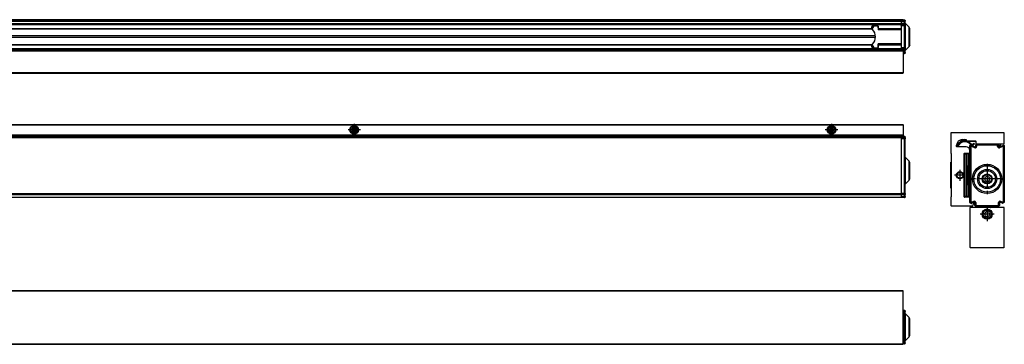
# Model space of a CAD drawing. Header units: inches. Extents: x -381 to 1766, y -418 to 176.
# Tile 19 of 19: x 1250 to 1766, y -168 to 2. Entities that reach past the tile are written whole.
import ezdxf

# ---------------------------------------------------------------- set-up
doc = ezdxf.new("R2010")
doc.units = ezdxf.units.IN
doc.linetypes.add('DOT_CENTER', pattern=[14, 12, -1, 0, -1])
doc.layers.add('1', color=7, linetype='Continuous')

# ---------------------------------------------------------------- blocks, each defined once
blk = doc.blocks.new('PERFIL_SV_870__10', base_point=(734, -168))
at = {"color": 7, "linetype": 'Continuous'}
for p, q in [((1713.25, -150.25), (1712.5, -150.25)), ((1713.25, -150.92), (1712.5, -150.92)), ((1713.25, -152.58), (1712.5, -152.58)), ((1713.25, -153.25), (1712.5, -153.25)), ((1713.25, -153.75), (1712.5, -153.75)), ((1713.25, -150.25), (1713.25, -150.92)), ((1713.25, -152.58), (1713.25, -150.92)), ((1713.25, -152.58), (1713.25, -153.25)), ((1713.25, -153.25), (1713.34, -153.27)), ((1713.25, -153.25), (1713.25, -153.75)), ((1713.34, -153.27), (1713.25, -153.25)), ((1713.5, -153.75), (1713.25, -153.75)), ((1713.25, -164.25), (1713.25, -153.75)), ((1713.35, -153.27), (1713.34, -153.27)), ((1713.43, -153.32), (1713.35, -153.27)), ((1713.47, -153.38), (1713.43, -153.32)), ((1713.48, -153.4), (1713.47, -153.38)), ((1713.5, -153.5), (1713.48, -153.4)), ((1713.5, -150.57), (1713.5, -150.5)), ((1713.5, -150.5), (1713.5, -150.57)), ((1713.5, -150.65), (1713.5, -150.57)), ((1713.5, -150.57), (1713.5, -150.65)), ((1713.5, -150.75), (1713.5, -150.65)), ((1713.5, -150.65), (1713.5, -150.75)), ((1713.5, -150.75), (1713.5, -150.8)), ((1713.5, -150.75), (1713.5, -150.8)), ((1713.5, -150.8), (1713.5, -150.84)), ((1713.5, -152.49), (1713.5, -150.84)), ((1713.79, -152.04), (1713.5, -151.34)), ((1713.5, -152.49), (1713.5, -153.5)), ((1713.5, -153.57), (1713.5, -153.5)), ((1713.5, -153.5), (1713.5, -153.57)), ((1713.5, -153.65), (1713.5, -153.57)), ((1713.5, -153.57), (1713.5, -153.65)), ((1713.5, -153.65), (1713.5, -153.75)), ((1713.5, -164.25), (1713.5, -153.75)), ((1715.71, -153.96), (1713.79, -152.04)), ((1713.79, -165.96), (1713.79, -152.04)), ((1716, -154.66), (1715.71, -153.96)), ((1715.71, -164.04), (1715.71, -153.96)), ((1716, -163.26), (1716, -154.66)), ((1713.25, -164.25), (1712.5, -164.25)), ((1713.25, -164.75), (1712.5, -164.75)), ((1713.25, -164.25), (1713.25, -164.75)), ((1713.5, -164.25), (1713.25, -164.25)), ((1713.25, -164.75), (1713.34, -164.73)), ((1713.34, -164.73), (1713.25, -164.75)), ((1713.25, -164.75), (1713.25, -165.42)), ((1713.35, -164.73), (1713.34, -164.73)), ((1713.43, -164.68), (1713.35, -164.73)), ((1713.47, -164.63), (1713.43, -164.68)), ((1713.48, -164.6), (1713.47, -164.63)), ((1713.5, -164.5), (1713.48, -164.6)), ((1713.5, -164.25), (1713.5, -164.35)), ((1713.5, -164.35), (1713.5, -164.43)), ((1713.5, -164.35), (1713.5, -164.43)), ((1713.5, -164.48), (1713.5, -164.43)), ((1713.5, -164.43), (1713.5, -164.48)), ((1713.5, -164.48), (1713.5, -164.5)), ((1713.5, -164.48), (1713.5, -164.5)), ((1713.5, -164.54), (1713.5, -164.56)), ((1713.5, -164.56), (1713.5, -165.51)), ((1713.79, -165.96), (1715.71, -164.04)), ((1715.71, -164.04), (1716, -163.26)), ((1026.39, -168), (1423.61, -168)), ((1423.61, -168), (1426.39, -168)), ((1426.39, -168), (1673.61, -168)), ((1673.61, -168), (1676.39, -168)), ((1676.39, -168), (1711.5, -168)), ((1713.25, -165.42), (1712.5, -165.42)), ((1713.25, -167.08), (1712.5, -167.08)), ((1713.25, -167.75), (1712.5, -167.75)), ((1713.25, -167.08), (1713.25, -165.42)), ((1713.25, -167.08), (1713.25, -167.75)), ((1713.48, -167.6), (1713.5, -167.5)), ((1713.5, -167.5), (1713.48, -167.6)), ((1713.5, -167.16), (1713.5, -165.51)), ((1713.5, -167.16), (1713.5, -167.2)), ((1713.5, -167.25), (1713.5, -167.2)), ((1713.5, -167.2), (1713.5, -167.25)), ((1713.5, -167.35), (1713.5, -167.25)), ((1713.5, -167.25), (1713.5, -167.35)), ((1713.5, -167.43), (1713.5, -167.35)), ((1713.5, -167.35), (1713.5, -167.43)), ((1713.5, -167.5), (1713.5, -167.43)), ((1713.5, -167.43), (1713.5, -167.5))]:
    blk.add_line(p, q, dxfattribs=at)
for centre, start, end in [((1713.25, -150.5), 0, 90), ((1713.25, -153.5), 359.9997, 69.9986), ((1713.25, -164.5), 290.0014, 0.0003), ((1713.25, -167.5), 270.0021, 337.501)]:
    blk.add_arc(centre, 0.25, start, end, dxfattribs=at)
for points, knots in [([(1713.25, -150.92), (1713.27, -150.92), (1713.32, -150.92), (1713.39, -150.91), (1713.44, -150.89), (1713.47, -150.88), (1713.48, -150.87)], [0, 0, 0, 0, 0.0726644, 0.1398582, 0.1968024, 0.2402983, 0.2402983, 0.2402983, 0.2402983]), ([(1713.25, -152.58), (1713.28, -152.58), (1713.33, -152.58), (1713.41, -152.56), (1713.46, -152.54), (1713.49, -152.52), (1713.5, -152.51)], [0, 0, 0, 0, 0.0856628, 0.1623259, 0.2226494, 0.2635238, 0.2635238, 0.2635238, 0.2635238]), ([(1713.48, -150.87), (1713.49, -150.86), (1713.5, -150.86), (1713.5, -150.84), (1713.5, -150.84)], [0, 0, 0, 0, 0.02152018, 0.03898501, 0.03898501, 0.03898501, 0.03898501]), ([(1713.5, -152.51), (1713.5, -152.51), (1713.5, -152.5), (1713.5, -152.5), (1713.5, -152.49)], [0, 0, 0, 0, 0.00192739, 0.01541912, 0.01541912, 0.01541912, 0.01541912]), ([(1713.5, -165.5), (1713.49, -165.49), (1713.47, -165.46), (1713.41, -165.44), (1713.33, -165.42), (1713.28, -165.42), (1713.25, -165.42)], [0, 0, 0, 0, 0.0454762, 0.1063277, 0.1829907, 0.2686533, 0.2686533, 0.2686533, 0.2686533]), ([(1713.48, -167.13), (1713.47, -167.12), (1713.44, -167.11), (1713.39, -167.09), (1713.32, -167.08), (1713.27, -167.08), (1713.25, -167.08)], [0, 0, 0, 0, 0.043496, 0.1004399, 0.1676333, 0.2402971, 0.2402971, 0.2402971, 0.2402971]), ([(1713.5, -167.16), (1713.5, -167.16), (1713.5, -167.14), (1713.49, -167.14), (1713.48, -167.13)], [0, 0, 0, 0, 0.01746528, 0.03898619, 0.03898619, 0.03898619, 0.03898619])]:
    blk.add_open_spline(points, degree=3, knots=knots, dxfattribs=at)
blk.add_open_spline([(1713.5, -165.51), (1713.5, -165.51), (1713.5, -165.5), (1713.5, -165.5), (1713.5, -165.5)], degree=3, dxfattribs=at)
blk = doc.blocks.new('SOPORTE_SV_870__12', base_point=(737.5, -168))
at = {"color": 7, "linetype": 'Continuous'}
for p, q in [((1712.5, -140), (737.5, -140)), ((1712.5, -140.2), (737.5, -140.2)), ((1712.5, -140.2), (1712.5, -140)), ((1712.5, -167.8), (1712.5, -140.2)), ((1240.5, -167.8), (1712.5, -167.8)), ((1240.5, -168), (1712.5, -168)), ((1712.5, -168), (1712.5, -167.8))]:
    blk.add_line(p, q, dxfattribs=at)
blk = doc.blocks.new('REGLA_SV_870__13', base_point=(734, -168))
for name, p in [('SOPORTE_SV_870__12', (737.5, -168)), ('PERFIL_SV_870__10', (734, -168))]:
    blk.add_blockref(name, p)
blk = doc.blocks.new('Superior1', base_point=(900, -154))
blk.add_blockref('REGLA_SV_870__13', (734, -168))
blk = doc.blocks.new('CABEZA_S__14', base_point=(1747.5, -117.35))
at = {"color": 7, "linetype": 'Continuous'}
for p, q in [((1765.5, -96.25), (1747.5, -96.25)), ((1747.5, -96.25), (1747.5, -117.05)), ((1754.84, -96.21), (1754.65, -96.25)), ((1755, -96.1), (1754.84, -96.21)), ((1755.11, -95.94), (1755, -96.1)), ((1755.15, -95.75), (1755.11, -95.94)), ((1755.15, -95.39), (1755.15, -95.66)), ((1756.35, -95.66), (1755.15, -95.66)), ((1755.15, -95.75), (1755.15, -95.66)), ((1756.01, -96.25), (1756.14, -96.25)), ((1756.14, -96.25), (1756.31, -96.25)), ((1756.35, -95.39), (1756.35, -95.66)), ((1756.35, -95.67), (1756.35, -95.66)), ((1756.36, -95.69), (1756.35, -95.67)), ((1756.4, -95.72), (1756.36, -95.69)), ((1756.41, -95.72), (1756.4, -95.72)), ((1756.57, -95.72), (1756.41, -95.72)), ((1756.58, -95.72), (1756.57, -95.72)), ((1756.62, -95.69), (1756.58, -95.72)), ((1756.63, -95.67), (1756.62, -95.69)), ((1756.64, -95.66), (1756.63, -95.67)), ((1756.64, -95.39), (1756.64, -95.66)), ((1757.85, -95.66), (1756.64, -95.66)), ((1756.97, -96.25), (1756.66, -96.25)), ((1757.85, -95.66), (1757.85, -95.39)), ((1757.85, -95.66), (1757.85, -95.75)), ((1757.85, -95.75), (1757.89, -95.94)), ((1757.89, -95.94), (1758, -96.1)), ((1758, -96.1), (1758.16, -96.21)), ((1758.16, -96.21), (1758.35, -96.25)), ((1765.5, -117.05), (1765.5, -96.25)), ((1756.1, -98.36), (1755.1, -99.41)), ((1755.1, -99.41), (1755.5, -100.79)), ((1755.5, -100.79), (1756.9, -101.14)), ((1757.5, -98.71), (1756.1, -98.36)), ((1756.9, -101.14), (1757.9, -100.09)), ((1757.9, -100.09), (1757.5, -98.71)), ((1747.8, -117.35), (1747.5, -117.05)), ((1765.2, -117.35), (1747.8, -117.35)), ((1765.5, -117.05), (1765.2, -117.35))]:
    blk.add_line(p, q, dxfattribs=at)
for radius in [2.65, 2.15, 2.1]:
    blk.add_circle((1756.5, -99.75), radius, dxfattribs=at)
for points, knots in [([(1755.86, -96.25), (1755.91, -96.25), (1756, -96.24), (1756.14, -96.17), (1756.24, -96.07), (1756.32, -95.95), (1756.36, -95.81), (1756.35, -95.71), (1756.35, -95.66)], [0, 0, 0, 0, 0.142945, 0.2862716, 0.4302328, 0.5748704, 0.7200031, 0.8652885, 0.8652885, 0.8652885, 0.8652885]), ([(1756.64, -95.66), (1756.63, -95.71), (1756.62, -95.81), (1756.66, -95.95), (1756.74, -96.07), (1756.84, -96.17), (1756.98, -96.24), (1757.07, -96.25), (1757.12, -96.25)], [0, 0, 0, 0, 0.1454441, 0.2907339, 0.4355177, 0.5796089, 0.7230494, 0.8660985, 0.8660985, 0.8660985, 0.8660985])]:
    blk.add_open_spline(points, degree=3, knots=knots, dxfattribs=at)
at = {"layer": '1', "color": 2, "linetype": 'DOT_CENTER'}
for p, q in [((1756.5, -96.1), (1756.5, -103.4)), ((1760.15, -99.75), (1752.85, -99.75))]:
    blk.add_line(p, q, dxfattribs=at)
blk = doc.blocks.new('PERFIL_SV_870__15', base_point=(1747.5, -95.39))
at = {"color": 7, "linetype": 'Continuous'}
for p, q in [((1747.5, -66.44), (1747.5, -63.83)), ((1747.5, -69.34), (1747.5, -66.44)), ((1748, -64.61), (1747.75, -64.61)), ((1747.75, -64.61), (1747.75, -93.25)), ((1747.77, -63.65), (1750.23, -64.54)), ((1748, -64.61), (1748, -93.25)), ((1748.34, -64.37), (1748.42, -64.14)), ((1749.99, -64.98), (1748.34, -64.37)), ((1750.08, -64.74), (1748.42, -64.14)), ((1749.99, -64.98), (1750.08, -64.74)), ((1750.5, -64.35), (1750.5, -63.34)), ((1750.7, -63.14), (1762.3, -63.14)), ((1751, -63.89), (1750.75, -63.89)), ((1750.75, -63.89), (1750.75, -64.27)), ((1751, -64.27), (1750.75, -64.27)), ((1751, -63.89), (1751, -64.27)), ((1751.25, -63.64), (1751.25, -63.39)), ((1761.75, -63.39), (1751.25, -63.39)), ((1761.75, -63.64), (1751.25, -63.64)), ((1761.75, -63.64), (1761.75, -63.39)), ((1762, -63.89), (1762.25, -63.89)), ((1762, -64.27), (1762, -63.89)), ((1762, -64.27), (1762.25, -64.27)), ((1762.25, -64.27), (1762.25, -63.89)), ((1762.5, -63.34), (1762.5, -64.35)), ((1762.77, -64.54), (1765.23, -63.65)), ((1764.58, -64.14), (1762.92, -64.74)), ((1763.01, -64.98), (1762.92, -64.74)), ((1764.66, -64.37), (1763.01, -64.98)), ((1764.66, -64.37), (1764.58, -64.14)), ((1765, -64.61), (1765.25, -64.61)), ((1765, -93.25), (1765, -64.61)), ((1765.25, -93.25), (1765.25, -64.61)), ((1765.5, -63.83), (1765.5, -93.44)), ((1747.5, -93.44), (1747.5, -69.74)), ((1756.5, -79.86), (1755.25, -80.58)), ((1755.25, -80.58), (1755.25, -82.02)), ((1755.25, -82.02), (1756.5, -82.74)), ((1757.75, -80.58), (1756.5, -79.86)), ((1756.5, -82.74), (1757.75, -82.02)), ((1757.75, -82.02), (1757.75, -80.58)), ((1748.32, -94.03), (1747.6, -93.61)), ((1748, -93.25), (1747.75, -93.25)), ((1748.34, -93.48), (1749.47, -93.03)), ((1748.34, -93.48), (1748.44, -93.72)), ((1748.44, -93.72), (1749.56, -93.26)), ((1749.76, -93.45), (1748.5, -94.04)), ((1749.47, -93.03), (1749.56, -93.26)), ((1750.04, -95.14), (1750.04, -93.64)), ((1750.24, -95.34), (1750.53, -95.34)), ((1750.5, -93.73), (1750.25, -93.73)), ((1750.25, -93.73), (1750.25, -94.89)), ((1750.5, -94.89), (1750.25, -94.89)), ((1750.5, -93.73), (1750.5, -94.89)), ((1750.56, -95.35), (1750.53, -95.34)), ((1750.75, -95.14), (1750.75, -95.39)), ((1750.75, -95.14), (1762.25, -95.14)), ((1750.75, -95.39), (1762.25, -95.39)), ((1762.25, -95.14), (1762.25, -95.39)), ((1762.47, -95.34), (1762.76, -95.34)), ((1762.5, -93.73), (1762.75, -93.73)), ((1762.5, -94.89), (1762.5, -93.73)), ((1762.5, -94.89), (1762.75, -94.89)), ((1762.75, -94.89), (1762.75, -93.73)), ((1762.96, -93.64), (1762.96, -95.14)), ((1764.5, -94.04), (1763.24, -93.45)), ((1763.53, -93.03), (1763.44, -93.26)), ((1763.44, -93.26), (1764.56, -93.72)), ((1763.53, -93.03), (1764.66, -93.48)), ((1764.66, -93.48), (1764.56, -93.72)), ((1765.4, -93.61), (1764.68, -94.03)), ((1765, -93.25), (1765.25, -93.25))]:
    blk.add_line(p, q, dxfattribs=at)
for radius in [7.66, 6.96, 5.04, 4.34, 2.6, 2.43, 2.25]:
    blk.add_circle((1756.5, -81.3), radius, dxfattribs=at)
for centre, radius, start, end in [((1747.7, -63.83), 0.2, 70, 180), ((1748.25, -64.61), 0.5, 69.8637, 180), ((1748.25, -64.61), 0.25, 69.8637, 180), ((1750.25, -64.27), 0.75, 249.8637, 0), ((1750.25, -64.27), 0.5, 249.8637, 0), ((1750.3, -64.35), 0.2, 250, 360), ((1750.7, -63.34), 0.2, 90, 180), ((1751.25, -63.89), 0.5, 90, 180), ((1751.25, -63.89), 0.25, 90, 180), ((1761.75, -63.89), 0.5, 0, 90), ((1761.75, -63.89), 0.25, 0, 90), ((1762.75, -64.27), 0.75, 180, 290.1363), ((1762.75, -64.27), 0.5, 180, 290.1363), ((1762.3, -63.34), 0.2, 360, 90), ((1762.7, -64.35), 0.2, 180, 290), ((1764.75, -64.61), 0.5, 0, 110.1363), ((1764.75, -64.61), 0.25, 0, 110.1363), ((1765.3, -63.83), 0.2, 360, 110), ((1747.5, -69.54), 0.2, 270, 90), ((1747.7, -93.44), 0.2, 180, 240), ((1748.25, -93.25), 0.5, 180, 291.8014), ((1748.25, -93.25), 0.25, 180, 291.8014), ((1748.42, -93.86), 0.2, 240, 295), ((1749.75, -93.73), 0.75, 0, 111.8014), ((1749.75, -93.73), 0.5, 0, 111.8014), ((1749.84, -93.64), 0.2, 360, 115), ((1750.24, -95.14), 0.2, 180, 270), ((1750.75, -94.89), 0.5, 180, 270), ((1750.75, -94.89), 0.25, 180, 270), ((1762.25, -94.89), 0.25, 270, 0), ((1762.25, -94.89), 0.5, 270, 0), ((1762.25, -94.89), 0.5, 292.5, 295.842), ((1763.25, -93.73), 0.75, 68.1986, 180), ((1763.25, -93.73), 0.5, 68.1986, 180), ((1762.76, -95.14), 0.2, 270, 360), ((1763.16, -93.64), 0.2, 65, 180), ((1764.58, -93.86), 0.2, 245, 300), ((1764.75, -93.25), 0.5, 248.1986, 0), ((1764.75, -93.25), 0.25, 248.1986, 0), ((1765.3, -93.44), 0.2, 300, 0)]:
    blk.add_arc(centre, radius, start, end, dxfattribs=at)
at = {"layer": '1', "color": 2, "linetype": 'DOT_CENTER'}
for p, q in [((1756.5, -73.34), (1756.5, -89.26)), ((1764.46, -81.3), (1748.54, -81.3)), ((1760.1, -81.3), (1752.9, -81.3)), ((1756.5, -77.7), (1756.5, -84.9))]:
    blk.add_line(p, q, dxfattribs=at)
blk = doc.blocks.new('SOPORTE_SV_870__16', base_point=(1737.5, -95.34))
at = {"color": 7, "linetype": 'Continuous'}
for p, q in [((1737.5, -57.34), (1737.5, -67.84)), ((1765.3, -57.14), (1737.7, -57.14)), ((1743.5, -60.64), (1745.3, -60.64)), ((1743.68, -61.44), (1743.9, -61.39)), ((1745.3, -60.64), (1745.36, -60.65)), ((1745.3, -60.64), (1745.36, -60.65)), ((1745.36, -60.65), (1745.38, -60.66)), ((1745.38, -60.66), (1745.42, -60.68)), ((1745.39, -60.66), (1745.42, -60.68)), ((1745.42, -60.68), (1745.44, -60.7)), ((1745.44, -60.7), (1745.46, -60.72)), ((1745.47, -60.73), (1745.44, -61.05)), ((1745.46, -60.72), (1745.48, -60.76)), ((1745.46, -60.72), (1745.47, -60.73)), ((1745.48, -60.76), (1745.49, -60.78)), ((1745.49, -60.78), (1745.5, -60.84)), ((1745.5, -60.84), (1745.5, -61.04)), ((1745.5, -61.04), (1745.51, -61.1)), ((1745.5, -61.06), (1745.5, -61.04)), ((1745.51, -61.09), (1745.5, -61.06)), ((1745.51, -61.1), (1745.52, -61.12)), ((1745.52, -61.12), (1745.53, -61.15)), ((1745.53, -61.15), (1745.56, -61.18)), ((1745.56, -61.18), (1745.59, -61.21)), ((1745.56, -61.18), (1745.59, -61.21)), ((1745.59, -61.21), (1745.61, -61.22)), ((1745.59, -61.21), (1745.62, -61.22)), ((1745.61, -61.22), (1745.62, -61.22)), ((1745.62, -61.22), (1745.64, -61.23)), ((1745.64, -61.23), (1745.7, -61.24)), ((1745.66, -61.24), (1745.7, -61.24)), ((1745.7, -61.24), (1745.66, -61.24)), ((1745.7, -61.24), (1750.3, -61.24)), ((1746.8, -61.24), (1747.1, -61.54)), ((1747.1, -61.42), (1747.1, -61.24)), ((1747.1, -61.54), (1747.1, -61.42)), ((1747.1, -61.54), (1750.5, -61.54)), ((1750.3, -61.24), (1750.36, -61.25)), ((1750.36, -61.25), (1750.38, -61.26)), ((1750.38, -61.26), (1750.41, -61.27)), ((1750.41, -61.27), (1750.44, -61.3)), ((1750.44, -61.3), (1750.47, -61.33)), ((1750.47, -61.33), (1750.48, -61.36)), ((1750.48, -61.36), (1750.49, -61.38)), ((1750.49, -61.38), (1750.5, -61.44)), ((1750.5, -61.44), (1750.5, -62.74)), ((1765.5, -62.74), (1765.5, -57.34)), ((1740.5, -64.09), (1742.02, -62.16)), ((1740.5, -64.24), (1740.5, -63.64)), ((1740.88, -64.44), (1740.5, -64.15)), ((1740.88, -64.44), (1740.5, -64.15)), ((1740.88, -64.44), (1740.5, -64.15)), ((1745.5, -64.44), (1740.7, -64.44)), ((1742.41, -62.47), (1740.88, -64.44)), ((1742.36, -62.67), (1741.82, -63.23)), ((1747.5, -67.64), (1747.5, -66.44)), ((1747.76, -62.48), (1748.23, -63.01)), ((1747.76, -62.48), (1748.23, -63.01)), ((1747.76, -62.48), (1748.23, -63.01)), ((1749.2, -62.99), (1749.49, -62.58)), ((1749.2, -62.99), (1749.49, -62.58)), ((1749.2, -62.99), (1749.49, -62.58)), ((1749.2, -62.99), (1749.49, -62.58)), ((1749.49, -62.58), (1749.9, -62.86)), ((1749.9, -62.86), (1749.61, -63.27)), ((1749.9, -62.86), (1749.61, -63.27)), ((1749.9, -62.86), (1749.61, -63.27)), ((1749.9, -62.86), (1749.61, -63.27)), ((1750.7, -62.94), (1765.3, -62.94)), ((1762.2, -62.94), (1762.2, -63.14)), ((1763.4, -63.89), (1762.5, -63.89)), ((1763.4, -62.94), (1763.4, -63.89)), ((1737.5, -67.84), (1737.7, -68.04)), ((1737.7, -68.04), (1737.7, -90.64)), ((1744.5, -90.64), (1744.5, -68.04)), ((1744.5, -68.14), (1744.59, -68.14)), ((1744.5, -70.14), (1744.7, -70.14)), ((1744.59, -68.14), (1745.18, -68.14)), ((1744.7, -67.84), (1747.3, -67.84)), ((1744.7, -68.54), (1744.74, -68.34)), ((1744.7, -68.54), (1744.7, -70.14)), ((1744.7, -88.54), (1744.7, -70.14)), ((1744.74, -68.34), (1744.75, -68.31)), ((1744.75, -68.31), (1744.77, -68.28)), ((1744.77, -68.28), (1744.82, -68.23)), ((1744.82, -68.23), (1744.93, -68.18)), ((1745, -68.16), (1744.93, -68.18)), ((1744.93, -90.5), (1744.93, -68.18)), ((1745.18, -68.14), (1745, -68.16)), ((1745.18, -68.14), (1745.86, -68.14)), ((1746.7, -68.14), (1745.86, -68.14)), ((1745.86, -90.54), (1745.86, -68.14)), ((1746.7, -73.36), (1746.7, -68.14)), ((1746.95, -69.34), (1746.7, -69.34)), ((1746.95, -69.34), (1747.2, -69.59)), ((1746.95, -89.34), (1746.95, -69.34)), ((1747.2, -81.24), (1747.2, -69.59)), ((1737.5, -72.64), (1737.56, -72.57)), ((1737.5, -72.64), (1737.56, -72.57)), ((1737.5, -72.64), (1737.56, -72.57)), ((1737.5, -72.64), (1737.56, -72.57)), ((1737.5, -80.29), (1737.5, -72.64)), ((1737.56, -72.57), (1737.7, -72.51)), ((1737.56, -72.57), (1737.7, -72.51)), ((1737.56, -72.57), (1737.7, -72.51)), ((1737.56, -72.57), (1737.7, -72.51)), ((1746.35, -78.13), (1746.43, -76.87)), ((1746.43, -76.87), (1746.61, -74.97)), ((1746.61, -74.97), (1746.64, -74.56)), ((1746.64, -74.56), (1746.7, -73.66)), ((1746.7, -73.66), (1746.7, -73.36)), ((1737.5, -86.04), (1737.5, -80.29)), ((1746.32, -79.34), (1746.35, -78.13)), ((1746.35, -80.55), (1746.32, -79.34)), ((1746.43, -81.81), (1746.35, -80.55)), ((1746.61, -83.71), (1746.43, -81.81)), ((1747.2, -89.09), (1747.2, -81.24)), ((1737.56, -86.11), (1737.5, -86.04)), ((1737.56, -86.11), (1737.5, -86.04)), ((1737.56, -86.11), (1737.5, -86.04)), ((1737.56, -86.11), (1737.5, -86.04)), ((1737.7, -86.17), (1737.56, -86.11)), ((1737.7, -86.17), (1737.56, -86.11)), ((1737.7, -86.17), (1737.56, -86.11)), ((1737.7, -86.17), (1737.56, -86.11)), ((1746.64, -84.13), (1746.61, -83.71)), ((1746.7, -85.02), (1746.64, -84.13)), ((1746.7, -85.32), (1746.7, -85.02)), ((1746.7, -90.54), (1746.7, -85.32)), ((1737.7, -90.64), (1737.5, -90.84)), ((1737.5, -90.84), (1737.5, -95.14)), ((1744.5, -88.54), (1744.7, -88.54)), ((1744.59, -90.54), (1744.5, -90.54)), ((1744.59, -90.54), (1745.18, -90.54)), ((1744.7, -88.54), (1744.7, -90.14)), ((1744.7, -90.19), (1744.7, -90.14)), ((1744.75, -90.37), (1744.7, -90.19)), ((1747.3, -90.84), (1744.7, -90.84)), ((1744.77, -90.4), (1744.75, -90.37)), ((1744.93, -90.5), (1744.77, -90.4)), ((1744.93, -90.5), (1745.18, -90.54)), ((1745.86, -90.54), (1745.18, -90.54)), ((1746.7, -90.54), (1745.86, -90.54)), ((1746.95, -89.34), (1746.7, -89.34)), ((1747.2, -89.09), (1746.95, -89.34)), ((1747.5, -93.67), (1747.5, -91.04)), ((1737.7, -95.34), (1748.91, -95.34)), ((1748.12, -94.15), (1747.6, -93.85)), ((1749.39, -93.63), (1748.31, -94.15)), ((1749.09, -95.22), (1749.66, -93.89))]:
    blk.add_line(p, q, dxfattribs=at)
for radius in [1.88, 1.58]:
    blk.add_circle((1742.25, -79.34), radius, dxfattribs=at)
for centre, radius, start, end in [((1737.7, -57.34), 0.2, 90, 180), ((1743.5, -63.64), 3, 90, 180), ((1745.34, -64.77), 4.22, 102.1238, 141.8537), ((1745.34, -64.77), 4.22, 129.6158, 141.854), ((1745.34, -64.77), 4.22, 129.6158, 141.854), ((1745.34, -64.77), 4.22, 129.6158, 141.854), ((1745.34, -64.77), 4.22, 129.6158, 141.854), ((1745.34, -64.77), 4.22, 129.6158, 141.854), ((1745.34, -64.77), 4.22, 129.6158, 141.854), ((1745.34, -64.77), 4.22, 129.6158, 141.854), ((1744.79, -65.61), 3.81, 37.1339, 129.6154), ((1745.34, -64.77), 3.72, 88.3749, 141.8537), ((1744.79, -65.61), 4.31, 37.134, 101.9232), ((1744.79, -65.61), 3.81, 88.0768, 101.923), ((1744.79, -65.61), 3.81, 88.0768, 101.923), ((1744.79, -65.61), 3.81, 88.0768, 101.923), ((1765.3, -57.34), 0.2, 360, 90), ((1740.7, -64.24), 0.2, 180, 270), ((1745.5, -66.44), 2, 360, 90), ((1748.71, -62.64), 1.1, 217.134, 325), ((1748.71, -62.64), 1.1, 217.1339, 270.2634), ((1748.71, -62.64), 1.1, 217.1339, 270.2634), ((1748.71, -62.64), 1.1, 217.1339, 270.2634), ((1748.71, -62.64), 0.6, 217.134, 325), ((1748.71, -62.64), 0.6, 229.997, 252.4959), ((1748.71, -62.64), 0.6, 229.997, 252.4959), ((1748.71, -62.64), 0.6, 229.997, 252.4959), ((1750.7, -62.74), 0.2, 180, 270), ((1765.3, -62.74), 0.2, 270, 360), ((1744.7, -68.04), 0.2, 90, 180), ((1747.3, -67.64), 0.2, 270, 0), ((1744.7, -90.64), 0.2, 180, 270), ((1747.3, -91.04), 0.2, 360, 90), ((1737.7, -95.14), 0.2, 180, 270), ((1747.7, -93.67), 0.2, 180, 240), ((1748.22, -93.97), 0.2, 240, 296), ((1748.91, -95.14), 0.2, 270, 336.8689), ((1749.47, -93.81), 0.2, 336.8689, 116)]:
    blk.add_arc(centre, radius, start, end, dxfattribs=at)
at = {"layer": '1', "color": 2, "linetype": 'DOT_CENTER'}
for p, q in [((1742.25, -76.46), (1742.25, -82.21)), ((1745.13, -79.34), (1739.38, -79.34))]:
    blk.add_line(p, q, dxfattribs=at)
blk = doc.blocks.new('REGLA_SV_870__17', base_point=(1737.5, -117.35))
for name, p in [('SOPORTE_SV_870__16', (1737.5, -95.34)), ('PERFIL_SV_870__15', (1747.5, -95.39)), ('CABEZA_S__14', (1747.5, -117.35))]:
    blk.add_blockref(name, p)
blk = doc.blocks.new('Izquierda2', base_point=(1751.5, -87.24))
blk.add_blockref('REGLA_SV_870__17', (1737.5, -117.35))
blk = doc.blocks.new('PERFIL_SV_870__22', base_point=(734, -15.54))
at = {"color": 7, "linetype": 'Continuous'}
for p, q in [((1711.5, 2.21), (829.5, 2.21)), ((829.5, 2.11), (1711.5, 2.11)), ((1711.5, 1.39), (829.5, 1.39)), ((1711.5, 1.21), (829.5, 1.21)), ((1711.5, 2.11), (1711.5, 2.21)), ((1711.5, 2.11), (1711.5, 1.39)), ((1713.25, 1.96), (1711.5, 1.96)), ((1711.5, 1.39), (1711.5, 1.21)), ((1713.25, 1.27), (1711.5, 1.27)), ((1711.5, 1.21), (1711.5, -0.05)), ((1713.25, 0.15), (1711.5, 0.15)), ((1713.25, 1.96), (1713.25, 1.27)), ((1713.25, 0.15), (1713.25, 1.27)), ((1713.25, 0.15), (1713.25, -0.54)), ((1713.5, 1.71), (1713.5, 1.37)), ((1713.5, 0.24), (1713.5, 1.37)), ((1713.79, 0.17), (1713.5, 0.87)), ((1713.5, 0.24), (1713.5, -0.79)), ((1713.79, 0.17), (1715.71, -1.75)), ((1713.79, -6.79), (1713.79, 0.17)), ((1711.5, -0.05), (829.5, -0.05)), ((829.5, -0.33), (1711.5, -0.33)), ((1711.5, -0.53), (829.5, -0.53)), ((1696, -2.56), (829.5, -2.56)), ((1696, -2.76), (829.5, -2.76)), ((1696, -1.79), (1696, -2.56)), ((1696, -2.4), (1696.52, -2.4)), ((1696, -2.56), (1696, -2.76)), ((1696.84, -1.54), (1696.05, -1.54)), ((1696.5, -2.91), (1696.5, -2.49)), ((1697, -0.79), (1698.6, -0.79)), ((1698, -0.99), (1698.5, -0.99)), ((1699.55, -1.54), (1699.39, -1.54)), ((1699.5, -1.99), (1699.5, -3.09)), ((1699.5, -2.4), (1699.6, -2.4)), ((1699.6, -2.49), (1699.5, -2.49)), ((1711.5, -3.09), (1699.5, -3.09)), ((1699.6, -2.56), (1699.6, -1.79)), ((1711.5, -2.56), (1699.6, -2.56)), ((1699.6, -2.56), (1699.6, -2.76)), ((1711.5, -2.76), (1699.6, -2.76)), ((1711.5, -0.33), (1711.5, -0.05)), ((1711.5, -0.33), (1711.5, -0.53)), ((1711.5, -0.82), (1711.5, -0.53)), ((1713.25, -0.54), (1711.5, -0.53)), ((1711.5, -0.82), (1711.5, -1.04)), ((1713.25, -1.04), (1711.5, -1.04)), ((1711.5, -1.04), (1711.5, -12.54)), ((1713.25, -0.54), (1713.25, -1.04)), ((1713.25, -12.54), (1713.25, -1.04)), ((1713.5, -1.04), (1713.25, -1.04)), ((1713.5, -0.79), (1713.5, -1.04)), ((1713.5, -12.54), (1713.5, -1.04)), ((1716, -2.53), (1715.71, -1.75)), ((1715.71, -8.72), (1715.71, -1.75)), ((1716, -7.19), (1716, -2.53)), ((1697.97, -6.19), (829.5, -6.19)), ((1697.98, -7.15), (829.5, -7.15)), ((1713.79, -13.75), (1713.79, -6.79)), ((1715.71, -11.83), (1715.71, -8.72)), ((1716, -11.13), (1716, -7.19)), ((829.5, -10.82), (1696, -10.82)), ((829.5, -11.02), (1696, -11.02)), ((1711.5, -13.05), (829.5, -13.05)), ((1711.5, -13.25), (829.5, -13.25)), ((829.5, -13.53), (1711.5, -13.53)), ((1696, -10.82), (1696, -11.02)), ((1696.5, -10.92), (1696, -10.92)), ((1696, -11.02), (1696, -11.79)), ((1696.05, -12.04), (1696.84, -12.04)), ((1696.5, -11.09), (1696.5, -10.66)), ((1698.6, -12.79), (1697, -12.79)), ((1698, -12.59), (1698.5, -12.59)), ((1699.39, -12.04), (1699.55, -12.04)), ((1711.5, -10.49), (1699.5, -10.49)), ((1699.5, -11.59), (1699.5, -10.49)), ((1699.6, -11.09), (1699.5, -11.09)), ((1711.5, -10.82), (1699.6, -10.82)), ((1699.6, -10.82), (1699.6, -11.02)), ((1699.6, -11.79), (1699.6, -11.02)), ((1699.6, -11.02), (1711.5, -11.02)), ((1713.25, -12.54), (1711.5, -12.54)), ((1711.5, -12.54), (1711.5, -12.76)), ((1711.5, -13.05), (1711.5, -12.76)), ((1713.25, -13.04), (1711.5, -13.05)), ((1711.5, -13.25), (1711.5, -13.05)), ((1711.5, -13.25), (1711.5, -13.53)), ((1711.5, -13.53), (1711.5, -13.62)), ((1713.25, -13.73), (1712.5, -13.73)), ((1713.25, -14.85), (1712.5, -14.85)), ((1713.25, -12.54), (1713.25, -13.04)), ((1713.5, -12.54), (1713.25, -12.54)), ((1713.25, -13.04), (1713.25, -13.73)), ((1713.25, -14.85), (1713.25, -13.73)), ((1713.25, -14.85), (1713.25, -15.54)), ((1713.5, -12.54), (1713.5, -12.79)), ((1713.5, -12.83), (1713.5, -12.85)), ((1713.5, -12.85), (1713.5, -13.82)), ((1713.5, -14.95), (1713.5, -13.82)), ((1713.5, -14.95), (1713.5, -15.29)), ((1713.79, -13.75), (1715.71, -11.83)), ((1716, -11.13), (1715.71, -11.83)), ((1713.25, -15.54), (1712.5, -15.54))]:
    blk.add_line(p, q, dxfattribs=at)
for centre, radius, start, end in [((1713.25, 1.71), 0.25, 0, 90), ((1697, -1.79), 1, 90, 180), ((1698, -2.49), 1.5, 90, 180), ((1692.24, -6.79), 5.76, 317.6775, 42.3225), ((1698.5, -1.99), 1, 0, 90), ((1698.6, -1.79), 1, 0, 90), ((1713.25, -0.79), 0.25, 0, 90), ((1697, -11.79), 1, 180, 270), ((1698, -11.09), 1.5, 180, 270), ((1698.5, -11.59), 1, 270, 0), ((1698.6, -11.79), 1, 270, 0), ((1713.25, -12.79), 0.25, 270, 0), ((1713.25, -15.29), 0.25, 270, 0)]:
    blk.add_arc(centre, radius, start, end, dxfattribs=at)
for points, knots in [([(1713.25, 1.27), (1713.27, 1.28), (1713.32, 1.28), (1713.39, 1.29), (1713.44, 1.3), (1713.47, 1.32), (1713.48, 1.33)], [0, 0, 0, 0, 0.0726793, 0.1400146, 0.1973708, 0.241742, 0.241742, 0.241742, 0.241742]), ([(1713.25, 0.15), (1713.28, 0.15), (1713.33, 0.15), (1713.41, 0.16), (1713.46, 0.18), (1713.49, 0.21), (1713.5, 0.22)], [0, 0, 0, 0, 0.0856887, 0.1625903, 0.2236218, 0.266048, 0.266048, 0.266048, 0.266048]), ([(1713.48, 1.33), (1713.49, 1.34), (1713.5, 1.35), (1713.5, 1.36), (1713.5, 1.37)], [0, 0, 0, 0, 0.02249161, 0.04123302, 0.04123302, 0.04123302, 0.04123302]), ([(1713.5, -13.81), (1713.49, -13.8), (1713.47, -13.77), (1713.41, -13.74), (1713.33, -13.73), (1713.28, -13.73), (1713.25, -13.73)], [0, 0, 0, 0, 0.0473299, 0.1089214, 0.1858229, 0.2715116, 0.2715116, 0.2715116, 0.2715116]), ([(1713.48, -14.91), (1713.47, -14.9), (1713.44, -14.88), (1713.39, -14.87), (1713.32, -14.86), (1713.27, -14.85), (1713.25, -14.85)], [0, 0, 0, 0, 0.0443711, 0.1017276, 0.1690634, 0.2417434, 0.2417434, 0.2417434, 0.2417434]), ([(1713.5, -14.95), (1713.5, -14.94), (1713.5, -14.93), (1713.49, -14.92), (1713.48, -14.91)], [0, 0, 0, 0, 0.01874085, 0.04123159, 0.04123159, 0.04123159, 0.04123159])]:
    blk.add_open_spline(points, degree=3, knots=knots, dxfattribs=at)
for points in [[(1713.5, 0.22), (1713.5, 0.23), (1713.5, 0.23), (1713.5, 0.24), (1713.5, 0.24)], [(1713.5, -13.82), (1713.5, -13.82), (1713.5, -13.81), (1713.5, -13.81), (1713.5, -13.81)]]:
    blk.add_open_spline(points, degree=3, dxfattribs=at)
blk = doc.blocks.new('SOPORTE_SV_870__24', base_point=(737.5, -25.79))
at = {"color": 7, "linetype": 'Continuous'}
for p, q in [((1712.5, 2.21), (1711.5, 2.21)), ((1711.5, 2.01), (1712.5, 2.01)), ((1712.5, 2.01), (1712.5, 2.21)), ((1712.5, 2.01), (1712.5, 1.96)), ((1712.5, -13.62), (829.5, -13.62)), ((1712.5, -13.63), (829.5, -13.63)), ((829.5, -14.2), (1712.5, -14.2)), ((1712.5, -14.38), (829.5, -14.38)), ((1712.5, -13.62), (1712.5, -13.63)), ((1712.5, -14.2), (1712.5, -13.63)), ((1712.5, -14.2), (1712.5, -14.38)), ((1712.5, -14.38), (1712.5, -25.59)), ((1712.5, -25.59), (737.5, -25.59)), ((1712.5, -25.79), (1712.5, -25.59)), ((737.5, -25.79), (1712.5, -25.79))]:
    blk.add_line(p, q, dxfattribs=at)
blk = doc.blocks.new('REGLA_SV_870__25', base_point=(734, -25.79))
for name, p in [('PERFIL_SV_870__22', (734, -15.54)), ('SOPORTE_SV_870__24', (737.5, -25.79))]:
    blk.add_blockref(name, p)
blk = doc.blocks.new('Inferior2', base_point=(900, -11.79))
blk.add_blockref('REGLA_SV_870__25', (734, -25.79))
blk = doc.blocks.new('PERFIL_SV_870__43', base_point=(734, -91.04))
at = {"color": 7, "linetype": 'Continuous'}
for p, q in [((738.5, -59.28), (1711.5, -59.28)), ((738.5, -59.48), (1711.5, -59.48)), ((1240, -58.79), (1711.5, -58.79)), ((1711.5, -58.99), (1240, -58.99)), ((1711.5, -58.99), (1711.5, -58.79)), ((1711.5, -58.99), (1711.5, -59.28)), ((1713.25, -59.04), (1711.5, -59.04)), ((1711.5, -59.28), (1711.5, -59.48)), ((1711.5, -59.48), (1711.5, -89.09)), ((1713.25, -59.54), (1711.5, -59.54)), ((1711.5, -59.76), (1713.25, -59.76)), ((1713.25, -60.26), (1711.5, -60.26)), ((1713.25, -59.04), (1713.25, -59.54)), ((1713.25, -59.76), (1713.25, -59.54)), ((1713.5, -59.54), (1713.25, -59.54)), ((1713.25, -59.76), (1713.34, -59.77)), ((1713.25, -59.76), (1713.25, -60.26)), ((1713.25, -88.9), (1713.25, -60.26)), ((1713.5, -60.26), (1713.25, -60.26)), ((1713.34, -59.77), (1713.47, -59.88)), ((1713.47, -59.88), (1713.5, -60.02)), ((1713.5, -59.92), (1713.48, -59.92)), ((1713.5, -59.29), (1713.5, -59.31)), ((1713.5, -59.29), (1713.5, -59.31)), ((1713.5, -59.36), (1713.5, -59.31)), ((1713.5, -59.31), (1713.5, -59.36)), ((1713.5, -59.36), (1713.5, -59.44)), ((1713.5, -59.36), (1713.5, -59.44)), ((1713.5, -59.54), (1713.5, -59.44)), ((1713.5, -59.44), (1713.5, -59.54)), ((1713.5, -59.92), (1713.5, -59.54)), ((1713.5, -59.92), (1713.5, -60.01)), ((1713.5, -60.08), (1713.5, -60.02)), ((1713.5, -60.02), (1713.5, -60.08)), ((1713.5, -60.08), (1713.5, -60.26)), ((1713.5, -88.9), (1713.5, -60.26)), ((1713.79, -69.99), (1713.5, -69.29)), ((1715.71, -71.91), (1713.79, -69.99)), ((1713.79, -78.5), (1713.79, -69.99)), ((1716, -72.78), (1715.71, -71.91)), ((1715.71, -81.99), (1715.71, -71.91)), ((1716, -77.75), (1716, -72.78)), ((1713.79, -83.91), (1713.79, -78.5)), ((1715.71, -81.99), (1713.79, -83.91)), ((1715.71, -81.99), (1716, -81.12)), ((1716, -81.12), (1716, -77.75)), ((1711.5, -89.09), (738.5, -89.09)), ((738.5, -89.26), (1711.5, -89.26)), ((1711.5, -89.68), (738.5, -89.68)), ((1711.5, -89.71), (738.5, -89.71)), ((738.5, -90.79), (1711.5, -90.79)), ((1711.5, -90.99), (738.5, -90.99)), ((1713.25, -88.9), (1711.5, -88.9)), ((1711.5, -89.26), (1711.5, -89.09)), ((1711.5, -89.26), (1711.5, -89.68)), ((1713.25, -89.4), (1711.5, -89.4)), ((1711.5, -89.68), (1711.5, -89.71)), ((1711.5, -89.71), (1711.5, -90.79)), ((1713.25, -90.54), (1711.5, -90.54)), ((1711.5, -90.79), (1711.5, -90.99)), ((1711.5, -90.99), (1711.5, -91.04)), ((1713.25, -91.04), (1711.5, -91.04)), ((1713.5, -88.9), (1713.25, -88.9)), ((1713.25, -88.9), (1713.25, -89.4)), ((1713.25, -89.4), (1713.34, -89.39)), ((1713.25, -90.54), (1713.25, -89.4)), ((1713.5, -90.54), (1713.25, -90.54)), ((1713.25, -90.54), (1713.25, -91.04)), ((1713.34, -89.39), (1713.47, -89.28)), ((1713.5, -89.38), (1713.35, -89.38)), ((1713.47, -89.28), (1713.5, -89.15)), ((1713.5, -88.9), (1713.5, -89.08)), ((1713.5, -89.08), (1713.5, -89.13)), ((1713.5, -89.08), (1713.5, -89.13)), ((1713.5, -89.15), (1713.5, -89.13)), ((1713.5, -89.13), (1713.5, -89.15)), ((1713.5, -89.15), (1713.5, -89.38)), ((1713.5, -90.54), (1713.5, -89.38)), ((1713.5, -90.54), (1713.5, -90.64)), ((1713.5, -90.54), (1713.5, -90.64)), ((1713.5, -90.72), (1713.5, -90.64)), ((1713.5, -90.64), (1713.5, -90.72)), ((1713.5, -90.72), (1713.5, -90.77)), ((1713.5, -90.72), (1713.5, -90.77)), ((1713.5, -90.79), (1713.5, -90.77)), ((1713.5, -90.77), (1713.5, -90.79))]:
    blk.add_line(p, q, dxfattribs=at)
for centre, start, end in [((1713.25, -59.29), 0, 90), ((1713.25, -90.79), 270, 0)]:
    blk.add_arc(centre, 0.25, start, end, dxfattribs=at)
blk = doc.blocks.new('SOPORTE_SV_870__45', base_point=(737.5, -59.28))
at = {"color": 7, "linetype": 'Continuous'}
for p, q in [((1240.5, -52.79), (1712.5, -52.79)), ((1240.5, -52.99), (1712.5, -52.99)), ((1424.5, -54.72), (1424, -55.59)), ((1424, -55.59), (1424.5, -56.46)), ((1425.5, -54.72), (1424.5, -54.72)), ((1424.5, -56.46), (1425.5, -56.46)), ((1426, -55.59), (1425.5, -54.72)), ((1425.5, -56.46), (1426, -55.59)), ((1674.5, -54.72), (1674, -55.59)), ((1674, -55.59), (1674.5, -56.46)), ((1675.5, -54.72), (1674.5, -54.72)), ((1674.5, -56.46), (1675.5, -56.46)), ((1676, -55.59), (1675.5, -54.72)), ((1675.5, -56.46), (1676, -55.59)), ((1712.5, -52.99), (1712.5, -52.79)), ((1712.5, -52.99), (1712.5, -58.39)), ((1712.5, -58.39), (1240.5, -58.39)), ((1240.5, -58.59), (1712.5, -58.59)), ((1410, -58.59), (1410, -58.79)), ((1412, -58.59), (1412, -58.79)), ((1438, -58.59), (1438, -58.79)), ((1440, -58.59), (1440, -58.79)), ((1660, -58.59), (1660, -58.79)), ((1662, -58.59), (1662, -58.79)), ((1688, -58.59), (1688, -58.79)), ((1690, -58.59), (1690, -58.79)), ((1712.5, -58.59), (1712.5, -58.39)), ((1712.5, -58.59), (1712.5, -59.04))]:
    blk.add_line(p, q, dxfattribs=at)
for centre, radius in [((1425, -55.59), 2.25), ((1425, -55.59), 2), ((1425, -55.59), 1.39), ((1675, -55.59), 2.25), ((1675, -55.59), 2), ((1675, -55.59), 1.39)]:
    blk.add_circle(centre, radius, dxfattribs=at)
at = {"layer": '1', "color": 2, "linetype": 'DOT_CENTER'}
for p, q in [((1428.25, -55.59), (1421.75, -55.59)), ((1425, -52.34), (1425, -58.84)), ((1678.25, -55.59), (1671.75, -55.59)), ((1675, -52.34), (1675, -58.84))]:
    blk.add_line(p, q, dxfattribs=at)
blk = doc.blocks.new('REGLA_SV_870__46', base_point=(734, -113))
for name, p in [('SOPORTE_SV_870__45', (737.5, -59.28)), ('PERFIL_SV_870__43', (734, -91.04))]:
    blk.add_blockref(name, p)
blk = doc.blocks.new('Alzado3', base_point=(900, -82.89))
blk.add_blockref('REGLA_SV_870__46', (734, -113))

msp = doc.modelspace()

# ---------------------------------------------------------------- block references
for name, p in [('Inferior2', (900, -11.79)), ('Alzado3', (900, -82.89)), ('Izquierda2', (1751.5, -87.24)), ('Superior1', (900, -154))]:
    msp.add_blockref(name, p)

doc.saveas('drawing.dxf')
